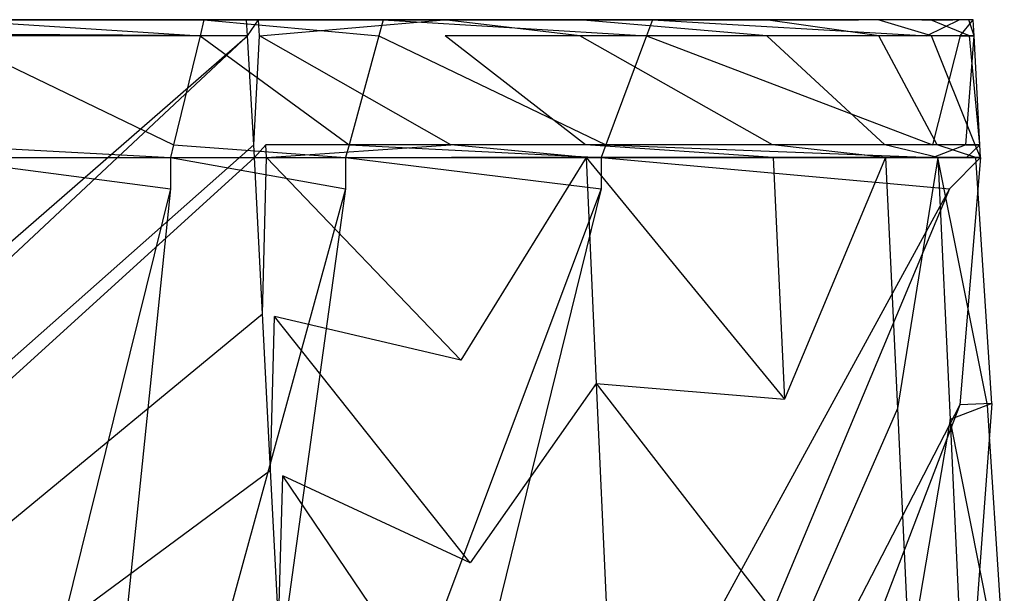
# Model space of a CAD drawing. Extents: x 0 to 0.45, y -0.35 to 0.
# Tile 28 of 28: x 0.349 to 0.443, y -0.055 to 0. Entities that reach past the tile are written whole.
import ezdxf

# ---------------------------------------------------------------- set-up
doc = ezdxf.new("R2010")
doc.units = 0
doc.layers.add('L0_WT_536045_0___REPLACEMTFOREM', color=7, linetype='CONTINUOUS')

msp = doc.modelspace()

# ---------------------------------------------------------------- linework, layer by layer
at = {"layer": 'L0_WT_536045_0___REPLACEMTFOREM', "color": 8}
for points, invisible_edges in [([(0.079465, 0, 0.021923), (0.370624, -0.001524, 0.021923), (0.079376, -0.001524, 0.021923), (0.079465, 0, 0.021923)], 13), ([(0.370624, -0.001524, 0.021923), (0.079465, 0, 0.021923), (0.370534, 0, 0.021923), (0.370624, -0.001524, 0.021923)], 14), ([(0.080067, 0, 0.023993), (0.370534, 0, 0.021923), (0.079465, 0, 0.021923), (0.080067, 0, 0.023993)], 13), ([(0.370534, 0, 0.021923), (0.080067, 0, 0.023993), (0.369933, 0, 0.023993), (0.370534, 0, 0.021923)], 14), ([(0.225, 0, 0.11213), (0.369933, 0, 0.023993), (0.080067, 0, 0.023993), (0.225, 0, 0.11213)], 14), ([(0.437019, 0, 0.167007), (0.437883, 0, 0.16478), (0.225, 0, 0.11213), (0.437019, 0, 0.167007)], 14), ([(0.225, 0, 0.11213), (0.428891, 0, 0.105597), (0.418349, 0, 0.0783), (0.225, 0, 0.11213)], 14), ([(0.225, 0, 0.11213), (0.388142, 0, 0.037365), (0.370585, 0, 0.024472), (0.225, 0, 0.11213)], 14), ([(0.383577, 0, 0.16793), (0.225, 0, 0.11213), (0.366475, 0, 0.16793), (0.383577, 0, 0.16793)], 14), ([(0.43493, 0, 0.16793), (0.437019, 0, 0.167007), (0.225, 0, 0.11213), (0.43493, 0, 0.16793)], 14), ([(0.437883, 0, 0.16478), (0.437883, 0, 0.160546), (0.225, 0, 0.11213), (0.437883, 0, 0.16478)], 14), ([(0.437478, 0, 0.157779), (0.43385, 0, 0.133049), (0.225, 0, 0.11213), (0.437478, 0, 0.157779)], 14), ([(0.225, 0, 0.11213), (0.370585, 0, 0.024472), (0.369933, 0, 0.023993), (0.225, 0, 0.11213)], 14), ([(0.225, 0, 0.11213), (0.418349, 0, 0.0783), (0.400748, 0, 0.050941), (0.225, 0, 0.11213)], 14), ([(0.225, 0, 0.11213), (0.400748, 0, 0.050941), (0.388142, 0, 0.037365), (0.225, 0, 0.11213)], 14), ([(0.43493, 0, 0.16793), (0.225, 0, 0.11213), (0.409231, 0, 0.16793), (0.43493, 0, 0.16793)], 14), ([(0.437883, 0, 0.160546), (0.437478, 0, 0.157779), (0.225, 0, 0.11213), (0.437883, 0, 0.160546)], 14), ([(0.43385, 0, 0.133049), (0.428891, 0, 0.105597), (0.225, 0, 0.11213), (0.43385, 0, 0.133049)], 14), ([(0.366475, 0, 0.16793), (0.225, 0, 0.11213), (0.342234, 0, 0.16793), (0.366475, 0, 0.16793)], 14), ([(0.409231, 0, 0.16793), (0.225, 0, 0.11213), (0.383577, 0, 0.16793), (0.409231, 0, 0.16793)], 14), ([(0.366104, -0.001524, 0.17), (0.342234, 0, 0.17), (0.342013, -0.001524, 0.17), (0.366104, -0.001524, 0.17)], 13), ([(0.342234, 0, 0.17), (0.366104, -0.001524, 0.17), (0.366475, 0, 0.17), (0.342234, 0, 0.17)], 14), ([(0.342234, 0, 0.17), (0.366475, 0, 0.16793), (0.342234, 0, 0.16793), (0.342234, 0, 0.17)], 13), ([(0.366475, 0, 0.16793), (0.342234, 0, 0.17), (0.366475, 0, 0.17), (0.366475, 0, 0.16793)], 14), ([(0.383159, -0.001524, 0.17), (0.366475, 0, 0.17), (0.366104, -0.001524, 0.17), (0.383159, -0.001524, 0.17)], 13), ([(0.366475, 0, 0.17), (0.383159, -0.001524, 0.17), (0.383577, 0, 0.17), (0.366475, 0, 0.17)], 14), ([(0.366475, 0, 0.17), (0.383577, 0, 0.16793), (0.366475, 0, 0.16793), (0.366475, 0, 0.17)], 13), ([(0.383577, 0, 0.16793), (0.366475, 0, 0.17), (0.383577, 0, 0.17), (0.383577, 0, 0.16793)], 14), ([(0.369933, 0, 0.023993), (0.371682, 0, 0.022766), (0.370534, 0, 0.021923), (0.369933, 0, 0.023993)], 13), ([(0.371682, 0, 0.022766), (0.369933, 0, 0.023993), (0.370585, 0, 0.024472), (0.371682, 0, 0.022766)], 14), ([(0.371682, 0, 0.022766), (0.370624, -0.001524, 0.021923), (0.370534, 0, 0.021923), (0.371682, 0, 0.022766)], 13), ([(0.370585, 0, 0.024472), (0.389389, 0, 0.03577), (0.371682, 0, 0.022766), (0.370585, 0, 0.024472)], 13), ([(0.389389, 0, 0.03577), (0.370585, 0, 0.024472), (0.388142, 0, 0.037365), (0.389389, 0, 0.03577)], 14), ([(0.370624, -0.001524, 0.021923), (0.371682, 0, 0.022766), (0.371771, -0.001524, 0.022766), (0.370624, -0.001524, 0.021923)], 14), ([(0.389389, 0, 0.03577), (0.371771, -0.001524, 0.022766), (0.371682, 0, 0.022766), (0.389389, 0, 0.03577)], 13), ([(0.371771, -0.001524, 0.022766), (0.389389, 0, 0.03577), (0.389469, -0.001524, 0.03577), (0.371771, -0.001524, 0.022766)], 14), ([(0.408664, -0.001524, 0.17), (0.383577, 0, 0.17), (0.383159, -0.001524, 0.17), (0.408664, -0.001524, 0.17)], 13), ([(0.383577, 0, 0.17), (0.408664, -0.001524, 0.17), (0.409231, 0, 0.17), (0.383577, 0, 0.17)], 14), ([(0.383577, 0, 0.17), (0.409231, 0, 0.16793), (0.383577, 0, 0.16793), (0.383577, 0, 0.17)], 13), ([(0.409231, 0, 0.16793), (0.383577, 0, 0.17), (0.409231, 0, 0.17), (0.409231, 0, 0.16793)], 14), ([(0.388142, 0, 0.037365), (0.402246, 0, 0.049616), (0.389389, 0, 0.03577), (0.388142, 0, 0.037365)], 13), ([(0.402246, 0, 0.049616), (0.388142, 0, 0.037365), (0.400748, 0, 0.050941), (0.402246, 0, 0.049616)], 14), ([(0.389389, 0, 0.03577), (0.402324, -0.001524, 0.049616), (0.389469, -0.001524, 0.03577), (0.389389, 0, 0.03577)], 13), ([(0.402324, -0.001524, 0.049616), (0.389389, 0, 0.03577), (0.402246, 0, 0.049616), (0.402324, -0.001524, 0.049616)], 14), ([(0.400748, 0, 0.050941), (0.420062, 0, 0.077308), (0.402246, 0, 0.049616), (0.400748, 0, 0.050941)], 13), ([(0.420062, 0, 0.077308), (0.400748, 0, 0.050941), (0.418349, 0, 0.0783), (0.420062, 0, 0.077308)], 14), ([(0.402246, 0, 0.049616), (0.420142, -0.001524, 0.077308), (0.402324, -0.001524, 0.049616), (0.402246, 0, 0.049616)], 13), ([(0.420142, -0.001524, 0.077308), (0.402246, 0, 0.049616), (0.420062, 0, 0.077308), (0.420142, -0.001524, 0.077308)], 14), ([(0.435395, -0.001524, 0.17), (0.409231, 0, 0.17), (0.408664, -0.001524, 0.17), (0.435395, -0.001524, 0.17)], 13), ([(0.409231, 0, 0.17), (0.435395, -0.001524, 0.17), (0.435315, 0, 0.17), (0.409231, 0, 0.17)], 14), ([(0.409231, 0, 0.17), (0.43493, 0, 0.16793), (0.409231, 0, 0.16793), (0.409231, 0, 0.17)], 13), ([(0.43493, 0, 0.16793), (0.409231, 0, 0.17), (0.435315, 0, 0.17), (0.43493, 0, 0.16793)], 14), ([(0.418349, 0, 0.0783), (0.430757, 0, 0.105), (0.420062, 0, 0.077308), (0.418349, 0, 0.0783)], 13), ([(0.430757, 0, 0.105), (0.418349, 0, 0.0783), (0.428891, 0, 0.105597), (0.430757, 0, 0.105)], 14), ([(0.420062, 0, 0.077308), (0.430838, -0.001524, 0.105), (0.420142, -0.001524, 0.077308), (0.420062, 0, 0.077308)], 13), ([(0.430838, -0.001524, 0.105), (0.420062, 0, 0.077308), (0.430757, 0, 0.105), (0.430838, -0.001524, 0.105)], 14), ([(0.428891, 0, 0.105597), (0.435759, 0, 0.132692), (0.430757, 0, 0.105), (0.428891, 0, 0.105597)], 13), ([(0.435759, 0, 0.132692), (0.428891, 0, 0.105597), (0.43385, 0, 0.133049), (0.435759, 0, 0.132692)], 14), ([(0.430757, 0, 0.105), (0.435839, -0.001524, 0.132692), (0.430838, -0.001524, 0.105), (0.430757, 0, 0.105)], 13), ([(0.435839, -0.001524, 0.132692), (0.430757, 0, 0.105), (0.435759, 0, 0.132692), (0.435839, -0.001524, 0.132692)], 14), ([(0.43385, 0, 0.133049), (0.439391, 0, 0.157458), (0.435759, 0, 0.132692), (0.43385, 0, 0.133049)], 13), ([(0.439391, 0, 0.157458), (0.43385, 0, 0.133049), (0.437478, 0, 0.157779), (0.439391, 0, 0.157458)], 14), ([(0.43493, 0, 0.16793), (0.438501, 0, 0.168592), (0.437019, 0, 0.167007), (0.43493, 0, 0.16793)], 13), ([(0.438501, 0, 0.168592), (0.43493, 0, 0.16793), (0.435315, 0, 0.17), (0.438501, 0, 0.168592)], 14), ([(0.435395, -0.001524, 0.17), (0.438501, 0, 0.168592), (0.435315, 0, 0.17), (0.435395, -0.001524, 0.17)], 13), ([(0.438501, 0, 0.168592), (0.435395, -0.001524, 0.17), (0.438582, -0.001524, 0.168592), (0.438501, 0, 0.168592)], 14), ([(0.435759, 0, 0.132692), (0.439472, -0.001524, 0.157458), (0.435839, -0.001524, 0.132692), (0.435759, 0, 0.132692)], 13), ([(0.439472, -0.001524, 0.157458), (0.435759, 0, 0.132692), (0.439391, 0, 0.157458), (0.439472, -0.001524, 0.157458)], 14), ([(0.437019, 0, 0.167007), (0.439821, 0, 0.165192), (0.437883, 0, 0.16478), (0.437019, 0, 0.167007)], 13), ([(0.439821, 0, 0.165192), (0.437019, 0, 0.167007), (0.438501, 0, 0.168592), (0.439821, 0, 0.165192)], 14), ([(0.437478, 0, 0.157779), (0.439821, 0, 0.160385), (0.439391, 0, 0.157458), (0.437478, 0, 0.157779)], 13), ([(0.439821, 0, 0.160385), (0.437478, 0, 0.157779), (0.437883, 0, 0.160546), (0.439821, 0, 0.160385)], 14), ([(0.437883, 0, 0.160546), (0.439821, 0, 0.165192), (0.439821, 0, 0.160385), (0.437883, 0, 0.160546)], 13), ([(0.439821, 0, 0.165192), (0.437883, 0, 0.160546), (0.437883, 0, 0.16478), (0.439821, 0, 0.165192)], 14), ([(0.438582, -0.001524, 0.168592), (0.439821, 0, 0.165192), (0.438501, 0, 0.168592), (0.438582, -0.001524, 0.168592)], 14), ([(0.439821, 0, 0.165192), (0.438582, -0.001524, 0.168592), (0.439901, -0.001524, 0.165192), (0.439821, 0, 0.165192)], 13), ([(0.439391, 0, 0.157458), (0.439901, -0.001524, 0.160385), (0.439472, -0.001524, 0.157458), (0.439391, 0, 0.157458)], 13), ([(0.439901, -0.001524, 0.160385), (0.439391, 0, 0.157458), (0.439821, 0, 0.160385), (0.439901, -0.001524, 0.160385)], 14), ([(0.439821, 0, 0.160385), (0.439901, -0.001524, 0.165192), (0.439901, -0.001524, 0.160385), (0.439821, 0, 0.160385)], 13), ([(0.439901, -0.001524, 0.165192), (0.439821, 0, 0.160385), (0.439821, 0, 0.165192), (0.439901, -0.001524, 0.165192)], 14), ([(0.370624, -0.001524, 0.021923), (0.22178, -0.131085, 0.021923), (0.079376, -0.001524, 0.021923), (0.370624, -0.001524, 0.021923)], 13), ([(0.22178, -0.131085, 0.021923), (0.370624, -0.001524, 0.021923), (0.22822, -0.131085, 0.021923), (0.22178, -0.131085, 0.021923)], 14), ([(0.370624, -0.001524, 0.021923), (0.23176, -0.131549, 0.021923), (0.22822, -0.131085, 0.021923), (0.370624, -0.001524, 0.021923)], 13), ([(0.23176, -0.131549, 0.021923), (0.370624, -0.001524, 0.021923), (0.371233, -0.011923, 0.021923), (0.23176, -0.131549, 0.021923)], 14), ([(0.363573, -0.011923, 0.17), (0.342013, -0.001524, 0.17), (0.340504, -0.011923, 0.17), (0.363573, -0.011923, 0.17)], 13), ([(0.342013, -0.001524, 0.17), (0.363573, -0.011923, 0.17), (0.366104, -0.001524, 0.17), (0.342013, -0.001524, 0.17)], 14), ([(0.380313, -0.011923, 0.17), (0.366104, -0.001524, 0.17), (0.363573, -0.011923, 0.17), (0.380313, -0.011923, 0.17)], 13), ([(0.366104, -0.001524, 0.17), (0.380313, -0.011923, 0.17), (0.383159, -0.001524, 0.17), (0.366104, -0.001524, 0.17)], 14), ([(0.371771, -0.001524, 0.022766), (0.371233, -0.011923, 0.021923), (0.370624, -0.001524, 0.021923), (0.371771, -0.001524, 0.022766)], 13), ([(0.371233, -0.011923, 0.021923), (0.371771, -0.001524, 0.022766), (0.372376, -0.011923, 0.022766), (0.371233, -0.011923, 0.021923)], 14), ([(0.390012, -0.011923, 0.03577), (0.372376, -0.011923, 0.022766), (0.371771, -0.001524, 0.022766), (0.390012, -0.011923, 0.03577)], 14), ([(0.390012, -0.011923, 0.03577), (0.371771, -0.001524, 0.022766), (0.389469, -0.001524, 0.03577), (0.390012, -0.011923, 0.03577)], 14), ([(0.404801, -0.011923, 0.17), (0.383159, -0.001524, 0.17), (0.380313, -0.011923, 0.17), (0.404801, -0.011923, 0.17)], 13), ([(0.383159, -0.001524, 0.17), (0.404801, -0.011923, 0.17), (0.408664, -0.001524, 0.17), (0.383159, -0.001524, 0.17)], 14), ([(0.389469, -0.001524, 0.03577), (0.402853, -0.011923, 0.049616), (0.390012, -0.011923, 0.03577), (0.389469, -0.001524, 0.03577)], 13), ([(0.402853, -0.011923, 0.049616), (0.389469, -0.001524, 0.03577), (0.402324, -0.001524, 0.049616), (0.402853, -0.011923, 0.049616)], 14), ([(0.402324, -0.001524, 0.049616), (0.420689, -0.011923, 0.077308), (0.402853, -0.011923, 0.049616), (0.402324, -0.001524, 0.049616)], 13), ([(0.420689, -0.011923, 0.077308), (0.402324, -0.001524, 0.049616), (0.420142, -0.001524, 0.077308), (0.420689, -0.011923, 0.077308)], 14), ([(0.435946, -0.011923, 0.17), (0.408664, -0.001524, 0.17), (0.404801, -0.011923, 0.17), (0.435946, -0.011923, 0.17)], 13), ([(0.408664, -0.001524, 0.17), (0.435946, -0.011923, 0.17), (0.435395, -0.001524, 0.17), (0.408664, -0.001524, 0.17)], 14), ([(0.420142, -0.001524, 0.077308), (0.431395, -0.011923, 0.105), (0.420689, -0.011923, 0.077308), (0.420142, -0.001524, 0.077308)], 13), ([(0.431395, -0.011923, 0.105), (0.420142, -0.001524, 0.077308), (0.430838, -0.001524, 0.105), (0.431395, -0.011923, 0.105)], 14), ([(0.430838, -0.001524, 0.105), (0.436388, -0.011923, 0.132692), (0.431395, -0.011923, 0.105), (0.430838, -0.001524, 0.105)], 13), ([(0.436388, -0.011923, 0.132692), (0.430838, -0.001524, 0.105), (0.435839, -0.001524, 0.132692), (0.436388, -0.011923, 0.132692)], 14), ([(0.435946, -0.011923, 0.17), (0.438582, -0.001524, 0.168592), (0.435395, -0.001524, 0.17), (0.435946, -0.011923, 0.17)], 13), ([(0.435839, -0.001524, 0.132692), (0.440023, -0.011923, 0.157458), (0.436388, -0.011923, 0.132692), (0.435839, -0.001524, 0.132692)], 13), ([(0.440023, -0.011923, 0.157458), (0.435839, -0.001524, 0.132692), (0.439472, -0.001524, 0.157458), (0.440023, -0.011923, 0.157458)], 14), ([(0.438582, -0.001524, 0.168592), (0.435946, -0.011923, 0.17), (0.439132, -0.011923, 0.168592), (0.438582, -0.001524, 0.168592)], 14), ([(0.439132, -0.011923, 0.168592), (0.439901, -0.001524, 0.165192), (0.438582, -0.001524, 0.168592), (0.439132, -0.011923, 0.168592)], 14), ([(0.439901, -0.001524, 0.165192), (0.439132, -0.011923, 0.168592), (0.440452, -0.011923, 0.165192), (0.439901, -0.001524, 0.165192)], 13), ([(0.439472, -0.001524, 0.157458), (0.440452, -0.011923, 0.160385), (0.440023, -0.011923, 0.157458), (0.439472, -0.001524, 0.157458)], 13), ([(0.440452, -0.011923, 0.160385), (0.439472, -0.001524, 0.157458), (0.439901, -0.001524, 0.160385), (0.440452, -0.011923, 0.160385)], 14), ([(0.439901, -0.001524, 0.160385), (0.440452, -0.011923, 0.165192), (0.440452, -0.011923, 0.160385), (0.439901, -0.001524, 0.160385)], 13), ([(0.440452, -0.011923, 0.165192), (0.439901, -0.001524, 0.160385), (0.439901, -0.001524, 0.165192), (0.440452, -0.011923, 0.165192)], 14), ([(0.371233, -0.011923, 0.021923), (0.235167, -0.13237, 0.021923), (0.23176, -0.131549, 0.021923), (0.371233, -0.011923, 0.021923)], 13), ([(0.235167, -0.13237, 0.021923), (0.371233, -0.011923, 0.021923), (0.371303, -0.013122, 0.021923), (0.235167, -0.13237, 0.021923)], 14), ([(0.363281, -0.013122, 0.17), (0.340504, -0.011923, 0.17), (0.34033, -0.013122, 0.17), (0.363281, -0.013122, 0.17)], 13), ([(0.340504, -0.011923, 0.17), (0.363281, -0.013122, 0.17), (0.363573, -0.011923, 0.17), (0.340504, -0.011923, 0.17)], 14), ([(0.379985, -0.013122, 0.17), (0.363573, -0.011923, 0.17), (0.363281, -0.013122, 0.17), (0.379985, -0.013122, 0.17)], 13), ([(0.363573, -0.011923, 0.17), (0.379985, -0.013122, 0.17), (0.380313, -0.011923, 0.17), (0.363573, -0.011923, 0.17)], 14), ([(0.372376, -0.011923, 0.022766), (0.371303, -0.013122, 0.021923), (0.371233, -0.011923, 0.021923), (0.372376, -0.011923, 0.022766)], 13), ([(0.371303, -0.013122, 0.021923), (0.372376, -0.011923, 0.022766), (0.372445, -0.013122, 0.022766), (0.371303, -0.013122, 0.021923)], 14), ([(0.390012, -0.011923, 0.03577), (0.372445, -0.013122, 0.022766), (0.372376, -0.011923, 0.022766), (0.390012, -0.011923, 0.03577)], 13), ([(0.372445, -0.013122, 0.022766), (0.390012, -0.011923, 0.03577), (0.390074, -0.013122, 0.03577), (0.372445, -0.013122, 0.022766)], 14), ([(0.404356, -0.013122, 0.17), (0.380313, -0.011923, 0.17), (0.379985, -0.013122, 0.17), (0.404356, -0.013122, 0.17)], 13), ([(0.380313, -0.011923, 0.17), (0.404356, -0.013122, 0.17), (0.404801, -0.011923, 0.17), (0.380313, -0.011923, 0.17)], 14), ([(0.390012, -0.011923, 0.03577), (0.402914, -0.013122, 0.049616), (0.390074, -0.013122, 0.03577), (0.390012, -0.011923, 0.03577)], 13), ([(0.402914, -0.013122, 0.049616), (0.390012, -0.011923, 0.03577), (0.402853, -0.011923, 0.049616), (0.402914, -0.013122, 0.049616)], 14), ([(0.402853, -0.011923, 0.049616), (0.420752, -0.013122, 0.077308), (0.402914, -0.013122, 0.049616), (0.402853, -0.011923, 0.049616)], 13), ([(0.420752, -0.013122, 0.077308), (0.402853, -0.011923, 0.049616), (0.420689, -0.011923, 0.077308), (0.420752, -0.013122, 0.077308)], 14), ([(0.43601, -0.013122, 0.17), (0.404801, -0.011923, 0.17), (0.404356, -0.013122, 0.17), (0.43601, -0.013122, 0.17)], 13), ([(0.404801, -0.011923, 0.17), (0.43601, -0.013122, 0.17), (0.435946, -0.011923, 0.17), (0.404801, -0.011923, 0.17)], 14), ([(0.420689, -0.011923, 0.077308), (0.431459, -0.013122, 0.105), (0.420752, -0.013122, 0.077308), (0.420689, -0.011923, 0.077308)], 13), ([(0.431459, -0.013122, 0.105), (0.420689, -0.011923, 0.077308), (0.431395, -0.011923, 0.105), (0.431459, -0.013122, 0.105)], 14), ([(0.431395, -0.011923, 0.105), (0.436451, -0.013122, 0.132692), (0.431459, -0.013122, 0.105), (0.431395, -0.011923, 0.105)], 13), ([(0.436451, -0.013122, 0.132692), (0.431395, -0.011923, 0.105), (0.436388, -0.011923, 0.132692), (0.436451, -0.013122, 0.132692)], 14), ([(0.43601, -0.013122, 0.17), (0.439132, -0.011923, 0.168592), (0.435946, -0.011923, 0.17), (0.43601, -0.013122, 0.17)], 13), ([(0.439132, -0.011923, 0.168592), (0.43601, -0.013122, 0.17), (0.439196, -0.013122, 0.168592), (0.439132, -0.011923, 0.168592)], 14), ([(0.436388, -0.011923, 0.132692), (0.440086, -0.013122, 0.157458), (0.436451, -0.013122, 0.132692), (0.436388, -0.011923, 0.132692)], 13), ([(0.440086, -0.013122, 0.157458), (0.436388, -0.011923, 0.132692), (0.440023, -0.011923, 0.157458), (0.440086, -0.013122, 0.157458)], 14), ([(0.439196, -0.013122, 0.168592), (0.440452, -0.011923, 0.165192), (0.439132, -0.011923, 0.168592), (0.439196, -0.013122, 0.168592)], 14), ([(0.440452, -0.011923, 0.165192), (0.439196, -0.013122, 0.168592), (0.440516, -0.013122, 0.165192), (0.440452, -0.011923, 0.165192)], 13), ([(0.440023, -0.011923, 0.157458), (0.440516, -0.013122, 0.160385), (0.440086, -0.013122, 0.157458), (0.440023, -0.011923, 0.157458)], 13), ([(0.440516, -0.013122, 0.160385), (0.440023, -0.011923, 0.157458), (0.440452, -0.011923, 0.160385), (0.440516, -0.013122, 0.160385)], 14), ([(0.440452, -0.011923, 0.160385), (0.440516, -0.013122, 0.165192), (0.440516, -0.013122, 0.160385), (0.440452, -0.011923, 0.160385)], 13), ([(0.440516, -0.013122, 0.165192), (0.440452, -0.011923, 0.160385), (0.440452, -0.011923, 0.165192), (0.440516, -0.013122, 0.165192)], 14), ([(0.371303, -0.013122, 0.021923), (0.238521, -0.133682, 0.021923), (0.235167, -0.13237, 0.021923), (0.371303, -0.013122, 0.021923)], 13), ([(0.238521, -0.133682, 0.021923), (0.371303, -0.013122, 0.021923), (0.372069, -0.028026, 0.021923), (0.238521, -0.133682, 0.021923)], 14), ([(0.363281, -0.013122, 0.168681), (0.34033, -0.013122, 0.161703), (0.363281, -0.013122, 0.161703), (0.363281, -0.013122, 0.168681)], 13), ([(0.34033, -0.013122, 0.161703), (0.363281, -0.013122, 0.168681), (0.34033, -0.013122, 0.168681), (0.34033, -0.013122, 0.161703)], 14), ([(0.363281, -0.016115, 0.160385), (0.34033, -0.013122, 0.160385), (0.34033, -0.016115, 0.160385), (0.363281, -0.016115, 0.160385)], 13), ([(0.34033, -0.013122, 0.160385), (0.363281, -0.016115, 0.160385), (0.363281, -0.013122, 0.160385), (0.34033, -0.013122, 0.160385)], 14), ([(0.363281, -0.013122, 0.161703), (0.34033, -0.013122, 0.160385), (0.363281, -0.013122, 0.160385), (0.363281, -0.013122, 0.161703)], 13), ([(0.34033, -0.013122, 0.160385), (0.363281, -0.013122, 0.161703), (0.34033, -0.013122, 0.161703), (0.34033, -0.013122, 0.160385)], 14), ([(0.363281, -0.013122, 0.17), (0.34033, -0.013122, 0.168681), (0.363281, -0.013122, 0.168681), (0.363281, -0.013122, 0.17)], 13), ([(0.34033, -0.013122, 0.168681), (0.363281, -0.013122, 0.17), (0.34033, -0.013122, 0.17), (0.34033, -0.013122, 0.168681)], 14), ([(0.379985, -0.013122, 0.168681), (0.363281, -0.013122, 0.161703), (0.379985, -0.013122, 0.161703), (0.379985, -0.013122, 0.168681)], 13), ([(0.363281, -0.013122, 0.161703), (0.379985, -0.013122, 0.168681), (0.363281, -0.013122, 0.168681), (0.363281, -0.013122, 0.161703)], 14), ([(0.379985, -0.016115, 0.160385), (0.363281, -0.013122, 0.160385), (0.363281, -0.016115, 0.160385), (0.379985, -0.016115, 0.160385)], 13), ([(0.363281, -0.013122, 0.160385), (0.379985, -0.016115, 0.160385), (0.379985, -0.013122, 0.160385), (0.363281, -0.013122, 0.160385)], 14), ([(0.379985, -0.013122, 0.161703), (0.363281, -0.013122, 0.160385), (0.379985, -0.013122, 0.160385), (0.379985, -0.013122, 0.161703)], 13), ([(0.363281, -0.013122, 0.160385), (0.379985, -0.013122, 0.161703), (0.363281, -0.013122, 0.161703), (0.363281, -0.013122, 0.160385)], 14), ([(0.379985, -0.013122, 0.17), (0.363281, -0.013122, 0.168681), (0.379985, -0.013122, 0.168681), (0.379985, -0.013122, 0.17)], 13), ([(0.363281, -0.013122, 0.168681), (0.379985, -0.013122, 0.17), (0.363281, -0.013122, 0.17), (0.363281, -0.013122, 0.168681)], 14), ([(0.372445, -0.013122, 0.022766), (0.372069, -0.028026, 0.021923), (0.371303, -0.013122, 0.021923), (0.372445, -0.013122, 0.022766)], 13), ([(0.372069, -0.028026, 0.021923), (0.372445, -0.013122, 0.022766), (0.373219, -0.028296, 0.022766), (0.372069, -0.028026, 0.021923)], 14), ([(0.390962, -0.032448, 0.03577), (0.373219, -0.028296, 0.022766), (0.372445, -0.013122, 0.022766), (0.390962, -0.032448, 0.03577)], 14), ([(0.390962, -0.032448, 0.03577), (0.372445, -0.013122, 0.022766), (0.390074, -0.013122, 0.03577), (0.390962, -0.032448, 0.03577)], 14), ([(0.404356, -0.013122, 0.168681), (0.379985, -0.013122, 0.161703), (0.404356, -0.013122, 0.161703), (0.404356, -0.013122, 0.168681)], 13), ([(0.379985, -0.013122, 0.161703), (0.404356, -0.013122, 0.168681), (0.379985, -0.013122, 0.168681), (0.379985, -0.013122, 0.161703)], 14), ([(0.404356, -0.016115, 0.160385), (0.379985, -0.013122, 0.160385), (0.379985, -0.016115, 0.160385), (0.404356, -0.016115, 0.160385)], 13), ([(0.379985, -0.013122, 0.160385), (0.404356, -0.016115, 0.160385), (0.404356, -0.013122, 0.160385), (0.379985, -0.013122, 0.160385)], 14), ([(0.404356, -0.013122, 0.161703), (0.379985, -0.013122, 0.160385), (0.404356, -0.013122, 0.160385), (0.404356, -0.013122, 0.161703)], 13), ([(0.379985, -0.013122, 0.160385), (0.404356, -0.013122, 0.161703), (0.379985, -0.013122, 0.161703), (0.379985, -0.013122, 0.160385)], 14), ([(0.404356, -0.013122, 0.17), (0.379985, -0.013122, 0.168681), (0.404356, -0.013122, 0.168681), (0.404356, -0.013122, 0.17)], 13), ([(0.379985, -0.013122, 0.168681), (0.404356, -0.013122, 0.17), (0.379985, -0.013122, 0.17), (0.379985, -0.013122, 0.168681)], 14), ([(0.402914, -0.013122, 0.049616), (0.390962, -0.032448, 0.03577), (0.390074, -0.013122, 0.03577), (0.402914, -0.013122, 0.049616)], 14), ([(0.390962, -0.032448, 0.03577), (0.402914, -0.013122, 0.049616), (0.40388, -0.034659, 0.049616), (0.390962, -0.032448, 0.03577)], 13), ([(0.402914, -0.013122, 0.049616), (0.421821, -0.036161, 0.077308), (0.40388, -0.034659, 0.049616), (0.402914, -0.013122, 0.049616)], 14), ([(0.420752, -0.013122, 0.077308), (0.421821, -0.036161, 0.077308), (0.402914, -0.013122, 0.049616), (0.420752, -0.013122, 0.077308)], 14), ([(0.439281, -0.013122, 0.16493), (0.404356, -0.013122, 0.161703), (0.439281, -0.013122, 0.161703), (0.439281, -0.013122, 0.16493)], 13), ([(0.404356, -0.013122, 0.161703), (0.439281, -0.013122, 0.16493), (0.404356, -0.013122, 0.168681), (0.404356, -0.013122, 0.161703)], 10), ([(0.404356, -0.013122, 0.168681), (0.439281, -0.013122, 0.16493), (0.438252, -0.013122, 0.167582), (0.404356, -0.013122, 0.168681)], 13), ([(0.404356, -0.013122, 0.168681), (0.438252, -0.013122, 0.167582), (0.435764, -0.013122, 0.168681), (0.404356, -0.013122, 0.168681)], 15), ([(0.437572, -0.016115, 0.160385), (0.404356, -0.013122, 0.160385), (0.404356, -0.016115, 0.160385), (0.437572, -0.016115, 0.160385)], 13), ([(0.404356, -0.013122, 0.160385), (0.437572, -0.016115, 0.160385), (0.440516, -0.013122, 0.160385), (0.404356, -0.013122, 0.160385)], 14), ([(0.439281, -0.013122, 0.161703), (0.404356, -0.013122, 0.160385), (0.440516, -0.013122, 0.160385), (0.439281, -0.013122, 0.161703)], 13), ([(0.404356, -0.013122, 0.160385), (0.439281, -0.013122, 0.161703), (0.404356, -0.013122, 0.161703), (0.404356, -0.013122, 0.160385)], 14), ([(0.43601, -0.013122, 0.17), (0.404356, -0.013122, 0.168681), (0.435764, -0.013122, 0.168681), (0.43601, -0.013122, 0.17)], 13), ([(0.404356, -0.013122, 0.168681), (0.43601, -0.013122, 0.17), (0.404356, -0.013122, 0.17), (0.404356, -0.013122, 0.168681)], 14), ([(0.431459, -0.013122, 0.105), (0.421821, -0.036161, 0.077308), (0.420752, -0.013122, 0.077308), (0.431459, -0.013122, 0.105)], 14), ([(0.421821, -0.036161, 0.077308), (0.431459, -0.013122, 0.105), (0.43259, -0.037062, 0.105), (0.421821, -0.036161, 0.077308)], 13), ([(0.436451, -0.013122, 0.132692), (0.43259, -0.037062, 0.105), (0.431459, -0.013122, 0.105), (0.436451, -0.013122, 0.132692)], 14), ([(0.43259, -0.037062, 0.105), (0.436451, -0.013122, 0.132692), (0.437613, -0.038089, 0.132692), (0.43259, -0.037062, 0.105)], 13), ([(0.439196, -0.013122, 0.168592), (0.435764, -0.013122, 0.168681), (0.438252, -0.013122, 0.167582), (0.439196, -0.013122, 0.168592)], 13), ([(0.435764, -0.013122, 0.168681), (0.439196, -0.013122, 0.168592), (0.43601, -0.013122, 0.17), (0.435764, -0.013122, 0.168681)], 14), ([(0.436451, -0.013122, 0.132692), (0.441189, -0.036722, 0.157458), (0.437613, -0.038089, 0.132692), (0.436451, -0.013122, 0.132692)], 13), ([(0.441189, -0.036722, 0.157458), (0.436451, -0.013122, 0.132692), (0.440086, -0.013122, 0.157458), (0.441189, -0.036722, 0.157458)], 14), ([(0.438535, -0.036696, 0.160385), (0.440516, -0.013122, 0.160385), (0.437572, -0.016115, 0.160385), (0.438535, -0.036696, 0.160385)], 13), ([(0.440516, -0.013122, 0.165192), (0.438252, -0.013122, 0.167582), (0.439281, -0.013122, 0.16493), (0.440516, -0.013122, 0.165192)], 13), ([(0.438252, -0.013122, 0.167582), (0.440516, -0.013122, 0.165192), (0.439196, -0.013122, 0.168592), (0.438252, -0.013122, 0.167582)], 14), ([(0.440516, -0.013122, 0.160385), (0.438535, -0.036696, 0.160385), (0.441611, -0.03656, 0.160385), (0.440516, -0.013122, 0.160385)], 14), ([(0.440516, -0.013122, 0.165192), (0.439281, -0.013122, 0.161703), (0.440516, -0.013122, 0.160385), (0.440516, -0.013122, 0.165192)], 13), ([(0.439281, -0.013122, 0.161703), (0.440516, -0.013122, 0.165192), (0.439281, -0.013122, 0.16493), (0.439281, -0.013122, 0.161703)], 14), ([(0.440086, -0.013122, 0.157458), (0.441611, -0.03656, 0.160385), (0.441189, -0.036722, 0.157458), (0.440086, -0.013122, 0.157458)], 13), ([(0.441611, -0.03656, 0.160385), (0.440086, -0.013122, 0.157458), (0.440516, -0.013122, 0.160385), (0.441611, -0.03656, 0.160385)], 14), ([(0.34033, -0.016115, 0.160385), (0.340342, -0.108943, 0.160385), (0.363281, -0.016115, 0.160385), (0.34033, -0.016115, 0.160385)], 14), ([(0.35333, -0.113159, 0.160385), (0.363281, -0.016115, 0.160385), (0.340342, -0.108943, 0.160385), (0.35333, -0.113159, 0.160385)], 13), ([(0.363281, -0.016115, 0.160385), (0.35333, -0.113159, 0.160385), (0.379985, -0.016115, 0.160385), (0.363281, -0.016115, 0.160385)], 14), ([(0.365711, -0.118957, 0.160385), (0.379985, -0.016115, 0.160385), (0.35333, -0.113159, 0.160385), (0.365711, -0.118957, 0.160385)], 13), ([(0.379985, -0.016115, 0.160385), (0.365711, -0.118957, 0.160385), (0.404356, -0.016115, 0.160385), (0.379985, -0.016115, 0.160385)], 14), ([(0.377276, -0.12624, 0.160385), (0.404356, -0.016115, 0.160385), (0.365711, -0.118957, 0.160385), (0.377276, -0.12624, 0.160385)], 13), ([(0.404356, -0.016115, 0.160385), (0.377276, -0.12624, 0.160385), (0.437572, -0.016115, 0.160385), (0.404356, -0.016115, 0.160385)], 14), ([(0.387829, -0.134881, 0.160385), (0.437572, -0.016115, 0.160385), (0.377276, -0.12624, 0.160385), (0.387829, -0.134881, 0.160385)], 13), ([(0.437572, -0.016115, 0.160385), (0.387829, -0.134881, 0.160385), (0.438535, -0.036696, 0.160385), (0.437572, -0.016115, 0.160385)], 14), ([(0.372069, -0.028026, 0.021923), (0.241696, -0.13539, 0.021923), (0.238521, -0.133682, 0.021923), (0.372069, -0.028026, 0.021923)], 13), ([(0.241696, -0.13539, 0.021923), (0.372069, -0.028026, 0.021923), (0.372835, -0.042931, 0.021923), (0.241696, -0.13539, 0.021923)], 14), ([(0.373219, -0.028296, 0.022766), (0.372835, -0.042931, 0.021923), (0.372069, -0.028026, 0.021923), (0.373219, -0.028296, 0.022766)], 13), ([(0.372835, -0.042931, 0.021923), (0.373219, -0.028296, 0.022766), (0.373992, -0.043469, 0.022766), (0.372835, -0.042931, 0.021923)], 14), ([(0.39185, -0.051774, 0.03577), (0.373992, -0.043469, 0.022766), (0.373219, -0.028296, 0.022766), (0.39185, -0.051774, 0.03577)], 14), ([(0.39185, -0.051774, 0.03577), (0.373219, -0.028296, 0.022766), (0.390962, -0.032448, 0.03577), (0.39185, -0.051774, 0.03577)], 14), ([(0.40388, -0.034659, 0.049616), (0.39185, -0.051774, 0.03577), (0.390962, -0.032448, 0.03577), (0.40388, -0.034659, 0.049616)], 14), ([(0.39185, -0.051774, 0.03577), (0.40388, -0.034659, 0.049616), (0.404847, -0.056196, 0.049616), (0.39185, -0.051774, 0.03577)], 13), ([(0.40388, -0.034659, 0.049616), (0.42289, -0.059201, 0.077308), (0.404847, -0.056196, 0.049616), (0.40388, -0.034659, 0.049616)], 14), ([(0.40388, -0.034659, 0.049616), (0.421821, -0.036161, 0.077308), (0.42289, -0.059201, 0.077308), (0.40388, -0.034659, 0.049616)], 14), ([(0.43259, -0.037062, 0.105), (0.42289, -0.059201, 0.077308), (0.421821, -0.036161, 0.077308), (0.43259, -0.037062, 0.105)], 14), ([(0.439711, -0.061854, 0.160385), (0.441611, -0.03656, 0.160385), (0.438535, -0.036696, 0.160385), (0.439711, -0.061854, 0.160385)], 13), ([(0.441611, -0.03656, 0.160385), (0.439711, -0.061854, 0.160385), (0.442787, -0.061718, 0.160385), (0.441611, -0.03656, 0.160385)], 14), ([(0.442787, -0.061718, 0.160385), (0.441189, -0.036722, 0.157458), (0.441611, -0.03656, 0.160385), (0.442787, -0.061718, 0.160385)], 14), ([(0.397189, -0.144735, 0.160385), (0.438535, -0.036696, 0.160385), (0.387829, -0.134881, 0.160385), (0.397189, -0.144735, 0.160385)], 13), ([(0.438535, -0.036696, 0.160385), (0.397189, -0.144735, 0.160385), (0.439711, -0.061854, 0.160385), (0.438535, -0.036696, 0.160385)], 14), ([(0.42289, -0.059201, 0.077308), (0.43259, -0.037062, 0.105), (0.433721, -0.061002, 0.105), (0.42289, -0.059201, 0.077308)], 13), ([(0.437613, -0.038089, 0.132692), (0.433721, -0.061002, 0.105), (0.43259, -0.037062, 0.105), (0.437613, -0.038089, 0.132692)], 14), ([(0.442363, -0.061859, 0.157458), (0.437613, -0.038089, 0.132692), (0.441189, -0.036722, 0.157458), (0.442363, -0.061859, 0.157458)], 14), ([(0.441189, -0.036722, 0.157458), (0.442787, -0.061718, 0.160385), (0.442363, -0.061859, 0.157458), (0.441189, -0.036722, 0.157458)], 13), ([(0.433721, -0.061002, 0.105), (0.437613, -0.038089, 0.132692), (0.438775, -0.063057, 0.132692), (0.433721, -0.061002, 0.105)], 13), ([(0.437613, -0.038089, 0.132692), (0.442363, -0.061859, 0.157458), (0.438775, -0.063057, 0.132692), (0.437613, -0.038089, 0.132692)], 13), ([(0.372835, -0.042931, 0.021923), (0.244644, -0.137469, 0.021923), (0.241696, -0.13539, 0.021923), (0.372835, -0.042931, 0.021923)], 13), ([(0.244644, -0.137469, 0.021923), (0.372835, -0.042931, 0.021923), (0.373601, -0.057836, 0.021923), (0.244644, -0.137469, 0.021923)], 14), ([(0.373992, -0.043469, 0.022766), (0.373601, -0.057836, 0.021923), (0.372835, -0.042931, 0.021923), (0.373992, -0.043469, 0.022766)], 13), ([(0.373601, -0.057836, 0.021923), (0.373992, -0.043469, 0.022766), (0.374765, -0.058643, 0.022766), (0.373601, -0.057836, 0.021923)], 14), ([(0.392738, -0.0711, 0.03577), (0.374765, -0.058643, 0.022766), (0.373992, -0.043469, 0.022766), (0.392738, -0.0711, 0.03577)], 14), ([(0.392738, -0.0711, 0.03577), (0.373992, -0.043469, 0.022766), (0.39185, -0.051774, 0.03577), (0.392738, -0.0711, 0.03577)], 14), ([(0.404847, -0.056196, 0.049616), (0.392738, -0.0711, 0.03577), (0.39185, -0.051774, 0.03577), (0.404847, -0.056196, 0.049616)], 14)]:
    msp.add_3dface(points, dxfattribs=dict(at, invisible_edges=invisible_edges))

doc.saveas('drawing.dxf')
